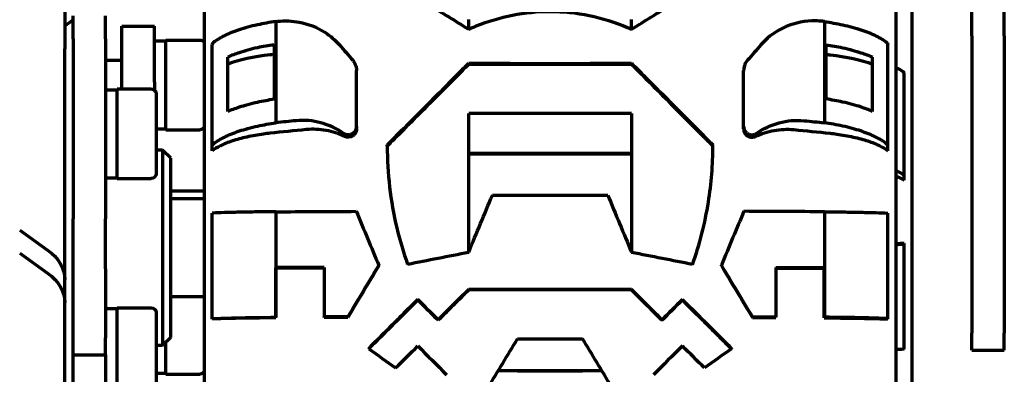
# Model space of a CAD drawing. Header units: millimetres. Extents: x 0 to 1189, y 0 to 841.
# Tile 12 of 56: x 352 to 413, y 300 to 322. Entities that reach past the tile are written whole.
import ezdxf

# ---------------------------------------------------------------- set-up
doc = ezdxf.new("R2010")
doc.units = ezdxf.units.MM
doc.header["$LTSCALE"] = 0.75
doc.layers.add('Visible', color=7, linetype='Continuous', lineweight=70)

msp = doc.modelspace()

# ---------------------------------------------------------------- linework, layer by layer
at = {"layer": 'Visible', "extrusion": (0, 1, 0)}
for p, q in [((363.471, 338.531), (363.471, 277.223)), ((405.971, 277.223), (405.971, 338.531)), ((406.971, 277.223), (406.971, 338.531)), ((410.621, 320.885), (410.621, 323.43)), ((412.621, 320.885), (412.621, 323.43)), ((354.911, 322.922), (354.911, 320.08)), ((354.911, 321.508), (355.421, 321.869)), ((355.421, 320.706), (355.421, 322.12)), ((357.421, 320.706), (357.421, 322.12)), ((367.869, 321.766), (367.869, 315.553)), ((379.721, 321.288), (379.721, 321.886)), ((389.721, 321.288), (389.721, 321.886)), ((401.572, 321.766), (401.572, 315.553)), ((358.421, 318.05), (358.421, 321.477)), ((358.421, 321.477), (360.421, 321.477)), ((360.421, 318.05), (360.421, 321.477)), ((355.421, 320.706), (355.421, 309.647)), ((357.421, 320.706), (357.421, 309.647)), ((360.421, 320.577), (361.121, 320.577)), ((361.121, 315.127), (361.121, 320.627)), ((361.121, 320.627), (363.221, 320.627)), ((410.621, 320.885), (410.621, 302.647)), ((412.621, 320.885), (412.621, 302.647)), ((354.911, 305.942), (354.911, 320.08)), ((363.971, 314.135), (363.971, 320.361)), ((367.774, 320.344), (367.774, 317.011)), ((401.667, 320.344), (401.667, 317.011)), ((405.471, 314.135), (405.471, 320.361)), ((358.421, 319.377), (357.421, 319.377)), ((364.921, 316.248), (364.921, 319.583)), ((404.521, 316.248), (404.521, 319.583)), ((372.83, 315.317), (372.83, 318.761)), ((379.721, 319.206), (379.721, 319.147)), ((389.721, 319.206), (389.721, 319.147)), ((396.611, 315.317), (396.611, 318.761)), ((406.471, 312.274), (406.471, 318.59)), ((357.421, 317.577), (358.121, 317.577)), ((358.121, 312.127), (358.121, 317.627)), ((358.121, 317.627), (360.221, 317.627)), ((358.421, 317.627), (358.421, 318.05)), ((360.421, 318.05), (360.421, 317.55)), ((360.521, 317.327), (360.521, 312.427)), ((379.721, 307.591), (379.721, 316.122)), ((389.721, 316.122), (389.721, 307.591)), ((360.521, 315.177), (361.121, 315.177)), ((361.121, 315.127), (363.221, 315.127)), ((372.83, 315.17), (372.83, 315.317)), ((396.611, 315.17), (396.611, 315.317)), ((363.971, 313.837), (363.971, 314.135)), ((374.721, 314.131), (374.721, 314.188)), ((394.721, 314.131), (394.721, 314.188)), ((405.471, 313.837), (405.471, 314.135)), ((360.921, 313.877), (360.521, 313.877)), ((360.921, 313.877), (360.921, 301.877)), ((361.421, 313.377), (360.921, 313.877)), ((361.421, 302.377), (361.421, 313.377)), ((357.421, 312.177), (358.121, 312.177)), ((358.121, 312.127), (360.221, 312.127)), ((406.471, 312.025), (406.471, 312.274)), ((361.421, 311.377), (363.471, 311.377)), ((363.471, 310.877), (361.421, 310.877)), ((355.421, 306.592), (355.421, 309.647)), ((357.421, 306.592), (357.421, 309.647)), ((363.971, 303.525), (363.971, 310.002)), ((367.869, 310.09), (367.869, 303.614)), ((401.572, 310.09), (401.572, 303.614)), ((405.471, 303.525), (405.471, 310.002)), ((352.143, 308.953), (353.856, 307.742)), ((406.471, 308.15), (406.471, 308.119)), ((406.471, 301.664), (406.471, 308.119)), ((352.143, 307.539), (353.856, 306.328)), ((367.88, 303.614), (367.88, 306.658)), ((370.851, 306.676), (370.851, 303.631)), ((374.198, 306.773), (374.198, 306.81)), ((395.243, 306.773), (395.243, 306.81)), ((398.59, 306.676), (398.59, 303.631)), ((401.561, 303.614), (401.561, 306.658)), ((355.421, 302.362), (355.421, 306.592)), ((357.421, 306.592), (357.421, 302.362)), ((354.911, 304.528), (354.911, 305.942)), ((363.471, 304.877), (361.421, 304.877)), ((379.721, 305.324), (379.721, 305.299)), ((389.721, 305.324), (389.721, 305.299)), ((354.911, 293.066), (354.911, 304.528)), ((358.121, 298.703), (358.121, 304.203)), ((358.121, 304.203), (360.221, 304.203)), ((376.596, 304.705), (376.596, 304.68)), ((392.846, 304.705), (392.846, 304.68)), ((357.421, 304.153), (358.121, 304.153)), ((360.521, 303.903), (360.521, 299.003)), ((367.88, 303.614), (367.869, 303.614)), ((367.88, 303.576), (367.88, 303.614)), ((370.851, 303.594), (370.851, 303.631)), ((372.295, 303.601), (372.295, 303.639)), ((397.146, 303.601), (397.146, 303.639)), ((398.59, 303.594), (398.59, 303.631)), ((401.561, 303.576), (401.561, 303.614)), ((401.561, 303.614), (401.572, 303.614)), ((363.971, 303.506), (363.971, 303.525)), ((377.846, 303.454), (377.846, 303.429)), ((391.596, 303.454), (391.596, 303.429)), ((405.471, 303.506), (405.471, 303.525)), ((410.621, 301.592), (410.621, 302.647)), ((412.621, 301.592), (412.621, 302.647)), ((355.421, 301.308), (355.421, 302.362)), ((357.421, 301.308), (357.421, 302.362)), ((360.921, 301.877), (360.521, 301.877)), ((361.421, 302.377), (360.921, 301.877)), ((361.121, 300.127), (361.121, 302.077)), ((355.421, 300.253), (355.421, 301.308)), ((355.421, 301.308), (357.421, 301.308)), ((357.421, 301.308), (357.421, 300.253)), ((373.582, 301.705), (373.582, 301.679)), ((395.859, 301.705), (395.859, 301.679)), ((410.621, 301.592), (412.621, 301.592)), ((355.421, 292.916), (355.421, 300.253)), ((357.421, 300.253), (357.421, 292.916)), ((360.521, 300.177), (361.121, 300.177)), ((361.121, 300.127), (363.221, 300.127))]:
    msp.add_line(p, q, dxfattribs=at)
at = {"layer": 'Visible', "extrusion": (2e-16, 0, -1)}
for centre, start, end in [((-363.221, 320.327), 90, 146.44269), ((-360.221, 317.327), 90, 180), ((-363.221, 315.427), 213.55731, 270), ((-360.221, 312.427), 180, 270), ((-360.221, 303.903), 90, 180), ((-363.221, 300.427), 213.55731, 270)]:
    msp.add_arc(centre, 0.3, start, end, dxfattribs=at)
for centre, major_axis, ratio, start_param, end_param in [((376.327, 312.848), (39.321, 2.024), 0.242261, 4.508072, 4.511283), ((381.216, 305.525), (-29.044, 34.994), 0.052235, 1.17785, 1.207315), ((404.469, 320.361), (1.002, 0), 0.328594, -0.398314, 0.000055), ((393.256, 311.114), (-38.058, 2.054), 0.24335, 1.780492, 1.787194), ((400.08, 317.879), (5.891, 0), 0.328579, -1.253794, -0.716888), ((405.469, 318.59), (1.002, 0), 0.275661, -0.398322, 0.000047), ((384.732, 297.861), (54.642, 0.001), 0.328623, -1.293451, -1.250884), ((384.73, 297.857), (56.426, 0), 0.328584, -1.290878, -1.267701), ((374.657, 304.854), (-16, 38.381), 0.007926, 1.436551, 1.523117), ((404.469, 310.002), (1.002, 0), 0.020654, -0.398355, 0.000014), ((351.311, 305.942), (3.6, 0), 0.707107, -0.785398, 0), ((384.193, 310.256), (54.945, 10.994), 0.031093, 1.658508, 1.72723), ((385.248, 310.256), (-54.945, 10.994), 0.031093, 4.555955, 4.624678), ((384.722, 305.537), (56.838, 0), 0.02066, -1.324304, -1.270013), ((384.722, 305.538), (-55.083, 0), 0.020629, 1.825309, 1.881475), ((351.311, 304.528), (3.6, 0), 0.707107, -0.785398, 0), ((382.968, 309.218), (33.503, 33.507), 0.010072, 1.677951, 1.734363), ((384.721, 306.107), (-55.091, 0), 0.014275, 4.621505, 4.803273), ((384.721, 306.107), (-56.845, 0), 0.014275, 4.624317, 4.800461), ((378.416, 303.528), (-31.941, 31.944), 0.010087, -1.563022, -1.523859), ((378.451, 303.496), (-33.226, 33.229), 0.010109, -1.562695, -1.525047), ((391.025, 303.528), (31.941, 31.944), 0.010087, 1.523859, 1.563022), ((384.725, 302.502), (56.445, 0), 0.020644, -1.348927, -1.322619), ((384.727, 302.503), (-54.664, 0), 0.020629, 1.800003, 1.827219), ((384.735, 302.504), (54.634, 0), 0.020629, -1.257725, -1.250889), ((386.309, 309.052), (-33.355, 33.359), 0.010087, 4.463302, 4.505057), ((392.622, 300.079), (40.018, 28.44), 0.01166, 1.498107, 1.539502), ((384.721, 301.105), (-55.296, 0), 0.014275, 4.654605, 4.770173)]:
    msp.add_ellipse(centre, major_axis=major_axis, ratio=ratio, start_param=start_param, end_param=end_param, dxfattribs=at)
at = {"layer": 'Visible'}
for centre, major_axis, ratio, start_param, end_param in [((393.114, 312.849), (-39.32, 2.024), 0.242256, 4.508077, 4.511289), ((364.972, 320.361), (-1.002, 0), 0.328594, -0.398314, 0.000055), ((388.225, 305.525), (29.044, 34.994), 0.052235, 1.17785, 1.207315), ((369.361, 317.879), (-5.891, 0), 0.328579, -1.253794, -0.716888), ((376.185, 311.114), (38.057, 2.054), 0.243349, 1.780491, 1.787193), ((384.709, 297.861), (-54.642, 0.001), 0.328623, -1.293451, -1.250884), ((384.711, 297.857), (-56.426, 0), 0.328584, -1.290878, -1.267701), ((379.901, 309.36), (15.973, 38.354), 0.012153, 4.671921, 4.763268), ((389.54, 309.36), (-15.973, 38.354), 0.012153, 1.519917, 1.611264), ((364.972, 310.002), (-1.002, 0), 0.020654, -0.398355, 0.000014), ((394.784, 304.854), (16, 38.381), 0.007926, 1.436551, 1.523117), ((405.469, 308.119), (1.002, 0), 0.034875, -0.398361, 0.000008), ((384.719, 305.537), (-56.838, 0), 0.02066, -1.324304, -1.270013), ((384.719, 305.538), (-55.083, 0), 0.020629, -1.316284, -1.260118), ((386.473, 309.218), (-33.503, 33.507), 0.010072, 1.677951, 1.734363), ((390.99, 303.496), (33.226, 33.229), 0.010109, -1.562695, -1.525047), ((384.716, 302.502), (-56.445, 0), 0.020644, -1.348927, -1.322619), ((384.715, 302.503), (-54.664, 0), 0.020629, -1.34159, -1.314373), ((384.706, 302.504), (-54.634, 0), 0.020629, -1.257725, -1.250889), ((383.132, 309.052), (33.355, 33.359), 0.010087, 4.463302, 4.505057), ((384.721, 303.106), (56.484, 0), 0.014275, 4.676973, 4.747805), ((376.819, 300.079), (-40.018, 28.44), 0.01166, 1.498107, 1.539502)]:
    msp.add_ellipse(centre, major_axis=major_axis, ratio=ratio, start_param=start_param, end_param=end_param, dxfattribs=at)
for points in [[(377.303, 322.771), (378.086, 322.307), (378.897, 321.81), (379.721, 321.288)], [(389.721, 321.288), (390.544, 321.81), (391.355, 322.307), (392.138, 322.771)], [(405.97, 318.931), (406.133, 318.853), (406.275, 318.774), (406.392, 318.697)], [(406.392, 312.383), (406.275, 312.46), (406.133, 312.54), (405.97, 312.618)], [(367.869, 310.09), (369.453, 310.1), (371.118, 310.109), (372.817, 310.117)], [(401.572, 310.09), (399.988, 310.1), (398.324, 310.109), (396.624, 310.117)], [(405.97, 308.076), (406.133, 308.086), (406.275, 308.096), (406.392, 308.106)], [(374.198, 306.81), (373.573, 305.769), (372.934, 304.705), (372.295, 303.639)], [(374.198, 306.773), (373.573, 305.732), (372.934, 304.667), (372.295, 303.601)], [(395.243, 306.81), (395.868, 305.769), (396.507, 304.705), (397.146, 303.639)], [(395.243, 306.773), (395.869, 305.732), (396.507, 304.667), (397.146, 303.601)], [(376.596, 301.856), (377.183, 301.269), (377.773, 300.679), (378.363, 300.089)], [(392.846, 301.856), (392.258, 301.269), (391.668, 300.679), (391.078, 300.089)], [(406.392, 301.65), (406.275, 301.641), (406.133, 301.631), (405.97, 301.621)]]:
    msp.add_open_spline(points, degree=3, dxfattribs=at)
for points, knots in [([(379.721, 321.288), (379.876, 321.359), (380.032, 321.427), (381.63, 322.08), (383.165, 322.385), (384.721, 322.385), (385.528, 322.385), (386.332, 322.303), (387.931, 321.974), (388.719, 321.724), (389.558, 321.361), (389.64, 321.325), (389.721, 321.288)], [-0.518152, -0.518152, -0.518152, -0.518152, -0.466771, -0.466771, 0, 0, 0, 0.242094, 0.242094, 0.49014, 0.49014, 0.516964, 0.516964, 0.516964, 0.516964]), ([(367.869, 321.766), (367.496, 321.711), (367.111, 321.643), (366.337, 321.473), (365.953, 321.368), (365.31, 321.156), (364.99, 321.03), (364.447, 320.763), (364.221, 320.623), (364.049, 320.488)], [0.2897036, 0.2897036, 0.2897036, 0.2897036, 0.409542, 0.409542, 0.5460875, 0.5460875, 0.6827036, 0.6827036, 0.8150178, 0.8150178, 0.8150178, 0.8150178]), ([(367.992, 321.778), (368.436, 321.823), (368.879, 321.806), (369.874, 321.623), (370.407, 321.414), (371.218, 320.891), (371.521, 320.628), (371.783, 320.326)], [-0.8006859, -0.8006859, -0.8006859, -0.8006859, -0.6609792, -0.6609792, -0.4774176, -0.4774176, -0.3470042, -0.3470042, -0.3470042, -0.3470042]), ([(401.449, 321.778), (401.309, 321.792), (401.17, 321.8), (400.398, 321.811), (399.78, 321.693), (398.655, 321.218), (398.156, 320.868), (397.716, 320.392), (397.687, 320.359), (397.658, 320.326)], [2.3628766, 2.3628766, 2.3628766, 2.3628766, 2.4067943, 2.4067943, 2.6057136, 2.6057136, 2.8021395, 2.8021395, 2.8164491, 2.8164491, 2.8164491, 2.8164491]), ([(401.572, 321.766), (401.945, 321.711), (402.33, 321.643), (403.105, 321.473), (403.488, 321.368), (404.131, 321.156), (404.451, 321.03), (404.994, 320.763), (405.22, 320.623), (405.392, 320.488)], [-4.0816675, -4.0816675, -4.0816675, -4.0816675, -3.9618291, -3.9618291, -3.8252836, -3.8252836, -3.6886674, -3.6886674, -3.5563533, -3.5563533, -3.5563533, -3.5563533]), ([(367.774, 320.344), (367.431, 320.292), (367.08, 320.228), (366.336, 320.065), (365.953, 319.96), (365.387, 319.774), (365.144, 319.682), (364.921, 319.583)], [0.2998689, 0.2998689, 0.2998689, 0.2998689, 0.4095958, 0.4095958, 0.5461278, 0.5461278, 0.649624, 0.649624, 0.649624, 0.649624]), ([(401.667, 320.344), (402.011, 320.292), (402.361, 320.228), (403.105, 320.065), (403.489, 319.96), (404.054, 319.774), (404.297, 319.682), (404.521, 319.583)], [-4.069161, -4.069161, -4.069161, -4.069161, -3.9594341, -3.9594341, -3.8229021, -3.8229021, -3.7194059, -3.7194059, -3.7194059, -3.7194059]), ([(372.598, 319.384), (372.612, 319.368), (372.625, 319.352), (372.703, 319.248), (372.753, 319.151), (372.811, 318.969), (372.825, 318.888), (372.829, 318.804), (372.83, 318.79), (372.83, 318.776), (372.83, 318.761)], [-0.06746772, -0.06746772, -0.06746772, -0.06746772, -0.06067751, -0.06067751, -0.02604643, -0.02604643, 0, 0, 0, 0.00449234, 0.00449234, 0.00449234, 0.00449234]), ([(396.843, 319.384), (396.808, 319.343), (396.776, 319.299), (396.697, 319.169), (396.659, 319.077), (396.623, 318.922), (396.615, 318.864), (396.612, 318.804), (396.612, 318.79), (396.611, 318.776), (396.611, 318.761)], [0.57737748, 0.57737748, 0.57737748, 0.57737748, 0.59475125, 0.59475125, 0.62625191, 0.62625191, 0.6448508, 0.6448508, 0.6448508, 0.64934478, 0.64934478, 0.64934478, 0.64934478]), ([(374.721, 314.188), (374.781, 314.248), (374.841, 314.308), (376.225, 315.693), (377.548, 317.02), (379.132, 318.614), (379.428, 318.911), (379.721, 319.206)], [17.4746476, 17.4746476, 17.4746476, 17.4746476, 17.4981244, 17.4981244, 18.0162376, 18.0162376, 18.1360299, 18.1360299, 18.1360299, 18.1360299]), ([(374.721, 314.131), (374.898, 314.308), (375.074, 314.485), (376.635, 316.046), (378.017, 317.432), (379.48, 318.905), (379.6, 319.026), (379.721, 319.147)], [-6.0159843, -6.0159843, -6.0159843, -6.0159843, -5.9467443, -5.9467443, -5.4053806, -5.4053806, -5.3566078, -5.3566078, -5.3566078, -5.3566078]), ([(379.721, 319.206), (381.438, 319.201), (383.131, 319.198), (386.311, 319.198), (388.003, 319.201), (389.721, 319.206)], [18.0059202, 18.0059202, 18.0059202, 18.0059202, 18.4829061, 18.4829061, 18.9598921, 18.9598921, 18.9598921, 18.9598921]), ([(379.721, 319.147), (381.438, 319.142), (383.128, 319.14), (386.313, 319.14), (388.003, 319.142), (389.721, 319.147)], [-6.920639, -6.920639, -6.920639, -6.920639, -6.4429476, -6.4429476, -5.9652563, -5.9652563, -5.9652563, -5.9652563]), ([(389.721, 319.206), (390.014, 318.911), (390.309, 318.614), (391.893, 317.02), (393.216, 315.693), (394.601, 314.308), (394.661, 314.248), (394.721, 314.188)], [16.6833676, 16.6833676, 16.6833676, 16.6833676, 16.8031599, 16.8031599, 17.3212731, 17.3212731, 17.3447499, 17.3447499, 17.3447499, 17.3447499]), ([(389.721, 319.147), (389.841, 319.026), (389.961, 318.905), (391.425, 317.432), (392.806, 316.046), (394.367, 314.485), (394.544, 314.308), (394.721, 314.131)], [-6.7908419, -6.7908419, -6.7908419, -6.7908419, -6.742069, -6.742069, -6.2007054, -6.2007054, -6.1314654, -6.1314654, -6.1314654, -6.1314654]), ([(364.921, 316.248), (365.146, 316.347), (365.39, 316.44), (365.958, 316.627), (366.341, 316.732), (367.083, 316.896), (367.432, 316.959), (367.774, 317.011)], [3.7333138, 3.7333138, 3.7333138, 3.7333138, 3.8377916, 3.8377916, 3.9744072, 3.9744072, 4.0837029, 4.0837029, 4.0837029, 4.0837029]), ([(404.521, 316.248), (404.296, 316.347), (404.051, 316.44), (403.484, 316.627), (403.101, 316.732), (402.358, 316.896), (402.009, 316.959), (401.667, 317.011)], [-0.6503544, -0.6503544, -0.6503544, -0.6503544, -0.5458766, -0.5458766, -0.409261, -0.409261, -0.2999653, -0.2999653, -0.2999653, -0.2999653]), ([(372.036, 314.903), (371.614, 315.198), (371.146, 315.417), (370.154, 315.682), (369.637, 315.725), (369.122, 315.676)], [0.0000001, 0.0000001, 0.0000001, 0.0000001, 0.1610957, 0.1610957, 0.3221415, 0.3221415, 0.3221415, 0.3221415]), ([(389.721, 316.122), (388.004, 316.117), (386.316, 316.115), (383.125, 316.115), (381.437, 316.117), (379.721, 316.122)], [-20.2998931, -20.2998931, -20.2998931, -20.2998931, -19.8212787, -19.8212787, -19.3426644, -19.3426644, -19.3426644, -19.3426644]), ([(397.405, 314.903), (397.827, 315.198), (398.295, 315.417), (399.288, 315.682), (399.804, 315.725), (400.32, 315.676)], [-0.3219243, -0.3219243, -0.3219243, -0.3219243, -0.1609373, -0.1609373, 0, 0, 0, 0]), ([(364.049, 314.264), (364.222, 314.4), (364.45, 314.543), (364.997, 314.814), (365.318, 314.941), (365.963, 315.154), (366.346, 315.26), (367.117, 315.43), (367.499, 315.498), (367.869, 315.553)], [3.5813627, 3.5813627, 3.5813627, 3.5813627, 3.7158313, 3.7158313, 3.8534291, 3.8534291, 3.9901307, 3.9901307, 4.1091636, 4.1091636, 4.1091636, 4.1091636]), ([(372.109, 314.713), (371.742, 314.885), (371.357, 315.009), (370.564, 315.151), (370.162, 315.17), (369.757, 315.133), (369.752, 315.133), (369.748, 315.132)], [0, 0, 0, 0, 0.1266197, 0.1266197, 0.2518345, 0.2518345, 0.2532366, 0.2532366, 0.2532366, 0.2532366]), ([(372.83, 315.317), (372.83, 315.298), (372.829, 315.28), (372.822, 315.219), (372.812, 315.178), (372.776, 315.086), (372.747, 315.037), (372.669, 314.945), (372.618, 314.904), (372.501, 314.842), (372.437, 314.823), (372.305, 314.81), (372.239, 314.816), (372.127, 314.85), (372.079, 314.873), (372.036, 314.903)], [-0.318504, -0.318504, -0.318504, -0.318504, -0.3128202, -0.3128202, -0.2999436, -0.2999436, -0.2831266, -0.2831266, -0.2636299, -0.2636299, -0.2433808, -0.2433808, -0.2231503, -0.2231503, -0.2067842, -0.2067842, -0.2067842, -0.2067842]), ([(372.83, 315.17), (372.83, 315.164), (372.83, 315.158), (372.828, 315.112), (372.822, 315.072), (372.796, 314.984), (372.775, 314.937), (372.71, 314.841), (372.665, 314.795), (372.558, 314.72), (372.497, 314.694), (372.367, 314.664), (372.3, 314.663), (372.191, 314.682), (372.149, 314.695), (372.109, 314.713)], [-0.1586695, -0.1586695, -0.1586695, -0.1586695, -0.1569073, -0.1569073, -0.1446406, -0.1446406, -0.1291758, -0.1291758, -0.1098816, -0.1098816, -0.0898685, -0.0898685, -0.0693478, -0.0693478, -0.0556227, -0.0556227, -0.0556227, -0.0556227]), ([(396.611, 315.317), (396.611, 315.282), (396.615, 315.247), (396.633, 315.166), (396.649, 315.122), (396.703, 315.023), (396.745, 314.972), (396.842, 314.892), (396.895, 314.863), (397.012, 314.821), (397.075, 314.812), (397.207, 314.817), (397.274, 314.833), (397.359, 314.873), (397.383, 314.887), (397.405, 314.903)], [0.0011854, 0.0011854, 0.0011854, 0.0011854, 0.0118921, 0.0118921, 0.0261366, 0.0261366, 0.045713, 0.045713, 0.0638758, 0.0638758, 0.0833592, 0.0833592, 0.1044028, 0.1044028, 0.1129139, 0.1129139, 0.1129139, 0.1129139]), ([(396.611, 315.17), (396.611, 315.135), (396.615, 315.1), (396.633, 315.02), (396.649, 314.975), (396.703, 314.876), (396.745, 314.826), (396.841, 314.746), (396.894, 314.716), (397.011, 314.675), (397.075, 314.665), (397.206, 314.669), (397.272, 314.685), (397.332, 314.713)], [0.0012841, 0.0012841, 0.0012841, 0.0012841, 0.0119664, 0.0119664, 0.0262367, 0.0262367, 0.0457703, 0.0457703, 0.0639225, 0.0639225, 0.0834241, 0.0834241, 0.1043282, 0.1043282, 0.1043282, 0.1043282]), ([(397.332, 314.713), (397.699, 314.885), (398.085, 315.009), (398.877, 315.151), (399.279, 315.17), (399.684, 315.133), (399.689, 315.133), (399.693, 315.132)], [-0.2529301, -0.2529301, -0.2529301, -0.2529301, -0.1264637, -0.1264637, -0.0014004, -0.0014004, 0, 0, 0, 0]), ([(405.392, 314.264), (405.219, 314.4), (404.991, 314.543), (404.444, 314.814), (404.123, 314.941), (403.478, 315.154), (403.095, 315.26), (402.324, 315.43), (401.942, 315.498), (401.572, 315.553)], [-0.8176817, -0.8176817, -0.8176817, -0.8176817, -0.683213, -0.683213, -0.5456153, -0.5456153, -0.4089137, -0.4089137, -0.2898807, -0.2898807, -0.2898807, -0.2898807]), ([(367.525, 314.907), (367.383, 314.892), (367.246, 314.875), (366.779, 314.811), (366.426, 314.75), (365.768, 314.604), (365.462, 314.52), (364.947, 314.35), (364.69, 314.248), (364.272, 314.041), (364.104, 313.937), (363.971, 313.837)], [-3.3395438, -3.3395438, -3.3395438, -3.3395438, -3.2971399, -3.2971399, -3.1879279, -3.1879279, -3.0787158, -3.0787158, -2.9687211, -2.9687211, -2.8707441, -2.8707441, -2.8707441, -2.8707441]), ([(401.916, 314.907), (402.058, 314.892), (402.195, 314.875), (402.662, 314.811), (403.015, 314.75), (403.673, 314.604), (403.979, 314.52), (404.494, 314.35), (404.751, 314.248), (405.169, 314.041), (405.337, 313.937), (405.471, 313.837)], [0.1749452, 0.1749452, 0.1749452, 0.1749452, 0.2173491, 0.2173491, 0.3265611, 0.3265611, 0.4357731, 0.4357731, 0.5457679, 0.5457679, 0.6437449, 0.6437449, 0.6437449, 0.6437449]), ([(363.971, 314.135), (363.971, 314.176), (364, 314.224), (364.048, 314.263), (364.048, 314.263), (364.049, 314.264)], [-0.14890922, -0.14890922, -0.14890922, -0.14890922, -0.11134107, -0.11134107, -0.11090246, -0.11090246, -0.11090246, -0.11090246]), ([(374.721, 314.131), (374.721, 312.446), (374.915, 310.759), (375.488, 308.342), (375.709, 307.591), (375.971, 306.855)], [2.3083419, 2.3083419, 2.3083419, 2.3083419, 2.8208083, 2.8208083, 3.0565445, 3.0565445, 3.0565445, 3.0565445]), ([(393.471, 306.855), (393.912, 308.1), (394.239, 309.382), (394.63, 311.831), (394.721, 312.983), (394.721, 314.131)], [11.0190937, 11.0190937, 11.0190937, 11.0190937, 11.4175674, 11.4175674, 11.7676704, 11.7676704, 11.7676704, 11.7676704]), ([(405.471, 314.135), (405.471, 314.176), (405.441, 314.224), (405.393, 314.263), (405.393, 314.263), (405.392, 314.264)], [0.44681284, 0.44681284, 0.44681284, 0.44681284, 0.48438099, 0.48438099, 0.4848196, 0.4848196, 0.4848196, 0.4848196]), ([(389.721, 313.663), (388.004, 313.658), (386.316, 313.656), (383.125, 313.656), (381.437, 313.658), (379.721, 313.663)], [-19.817453, -19.817453, -19.817453, -19.817453, -19.3387186, -19.3387186, -18.8599842, -18.8599842, -18.8599842, -18.8599842]), ([(389.721, 313.631), (388.005, 313.626), (386.318, 313.624), (383.124, 313.624), (381.436, 313.626), (379.721, 313.631)], [-7.07885, -7.07885, -7.07885, -7.07885, -6.5997659, -6.5997659, -6.1206818, -6.1206818, -6.1206818, -6.1206818]), ([(405.971, 312.278), (405.971, 312.278), (405.971, 312.278), (406.169, 312.196), (406.337, 312.109), (406.471, 312.025)], [0.54556974, 0.54556974, 0.54556974, 0.54556974, 0.54576787, 0.54576787, 0.6437449, 0.6437449, 0.6437449, 0.6437449]), ([(406.471, 312.274), (406.471, 312.309), (406.441, 312.35), (406.393, 312.382), (406.393, 312.382), (406.392, 312.383)], [0.44681284, 0.44681284, 0.44681284, 0.44681284, 0.48438099, 0.48438099, 0.4848196, 0.4848196, 0.4848196, 0.4848196]), ([(381.179, 311.117), (382.39, 311.115), (383.577, 311.114), (385.864, 311.114), (387.051, 311.115), (388.262, 311.117)], [-20.3932221, -20.3932221, -20.3932221, -20.3932221, -20.0502167, -20.0502167, -19.7072114, -19.7072114, -19.7072114, -19.7072114]), ([(367.869, 310.09), (367.496, 310.087), (367.111, 310.082), (366.337, 310.072), (365.953, 310.065), (365.31, 310.052), (364.99, 310.044), (364.447, 310.027), (364.221, 310.018), (364.049, 310.01)], [-4.0816675, -4.0816675, -4.0816675, -4.0816675, -3.9618291, -3.9618291, -3.8252836, -3.8252836, -3.6886674, -3.6886674, -3.5563533, -3.5563533, -3.5563533, -3.5563533]), ([(401.572, 310.09), (401.945, 310.087), (402.33, 310.082), (403.105, 310.072), (403.488, 310.065), (404.131, 310.052), (404.451, 310.044), (404.994, 310.027), (405.22, 310.018), (405.392, 310.01)], [0.2897036, 0.2897036, 0.2897036, 0.2897036, 0.409542, 0.409542, 0.5460875, 0.5460875, 0.6827036, 0.6827036, 0.8150178, 0.8150178, 0.8150178, 0.8150178]), ([(406.471, 308.15), (406.338, 308.14), (406.172, 308.129), (405.975, 308.119), (405.973, 308.119), (405.971, 308.119)], [2.85004391, 2.85004391, 2.85004391, 2.85004391, 2.94625152, 2.94625152, 2.94736491, 2.94736491, 2.94736491, 2.94736491]), ([(379.721, 305.324), (379.175, 304.78), (378.623, 304.229), (377.994, 303.603), (377.92, 303.529), (377.846, 303.454)], [6.4700001, 6.4700001, 6.4700001, 6.4700001, 6.693301, 6.693301, 6.7232545, 6.7232545, 6.7232545, 6.7232545]), ([(391.596, 303.454), (391.521, 303.529), (391.447, 303.603), (390.818, 304.229), (390.266, 304.78), (389.721, 305.324)], [5.3380025, 5.3380025, 5.3380025, 5.3380025, 5.367956, 5.367956, 5.5912569, 5.5912569, 5.5912569, 5.5912569]), ([(376.596, 304.705), (376.274, 304.384), (375.95, 304.062), (374.946, 303.062), (374.263, 302.382), (373.582, 301.705)], [6.6749509, 6.6749509, 6.6749509, 6.6749509, 6.8062552, 6.8062552, 7.0814117, 7.0814117, 7.0814117, 7.0814117]), ([(376.596, 304.68), (376.22, 304.306), (375.843, 303.929), (374.838, 302.929), (374.21, 302.303), (373.582, 301.679)], [-5.6143586, -5.6143586, -5.6143586, -5.6143586, -5.4611539, -5.4611539, -5.2078164, -5.2078164, -5.2078164, -5.2078164]), ([(395.859, 301.705), (395.178, 302.382), (394.495, 303.062), (393.491, 304.062), (393.168, 304.384), (392.846, 304.705)], [4.947867, 4.947867, 4.947867, 4.947867, 5.2230235, 5.2230235, 5.3543278, 5.3543278, 5.3543278, 5.3543278]), ([(392.846, 304.68), (393.221, 304.306), (393.598, 303.929), (394.603, 302.929), (395.231, 302.303), (395.859, 301.679)], [6.9396716, 6.9396716, 6.9396716, 6.9396716, 7.0928763, 7.0928763, 7.3462138, 7.3462138, 7.3462138, 7.3462138]), ([(364.049, 303.533), (364.222, 303.542), (364.45, 303.551), (364.997, 303.568), (365.318, 303.576), (365.963, 303.589), (366.346, 303.596), (367.117, 303.606), (367.499, 303.611), (367.869, 303.614)], [-0.8176817, -0.8176817, -0.8176817, -0.8176817, -0.683213, -0.683213, -0.5456153, -0.5456153, -0.4089137, -0.4089137, -0.2898807, -0.2898807, -0.2898807, -0.2898807]), ([(405.392, 303.533), (405.219, 303.542), (404.991, 303.551), (404.444, 303.568), (404.123, 303.576), (403.478, 303.589), (403.095, 303.596), (402.324, 303.606), (401.942, 303.611), (401.572, 303.614)], [3.5813627, 3.5813627, 3.5813627, 3.5813627, 3.7158313, 3.7158313, 3.8534291, 3.8534291, 3.9901307, 3.9901307, 4.1091636, 4.1091636, 4.1091636, 4.1091636]), ([(367.525, 303.574), (367.383, 303.573), (367.246, 303.572), (366.779, 303.568), (366.426, 303.564), (365.768, 303.555), (365.462, 303.549), (364.947, 303.539), (364.69, 303.532), (364.272, 303.519), (364.104, 303.513), (363.971, 303.506)], [-3.3395438, -3.3395438, -3.3395438, -3.3395438, -3.2971399, -3.2971399, -3.1879279, -3.1879279, -3.0787158, -3.0787158, -2.9687211, -2.9687211, -2.8707441, -2.8707441, -2.8707441, -2.8707441]), ([(363.971, 303.525), (363.971, 303.528), (364, 303.531), (364.048, 303.533), (364.048, 303.533), (364.049, 303.533)], [-0.14890922, -0.14890922, -0.14890922, -0.14890922, -0.11134107, -0.11134107, -0.11090246, -0.11090246, -0.11090246, -0.11090246]), ([(401.916, 303.574), (402.058, 303.573), (402.195, 303.572), (402.662, 303.568), (403.015, 303.564), (403.673, 303.555), (403.979, 303.549), (404.494, 303.539), (404.751, 303.532), (405.169, 303.519), (405.337, 303.513), (405.471, 303.506)], [0.1749452, 0.1749452, 0.1749452, 0.1749452, 0.2173491, 0.2173491, 0.3265611, 0.3265611, 0.4357731, 0.4357731, 0.5457679, 0.5457679, 0.6437449, 0.6437449, 0.6437449, 0.6437449]), ([(405.471, 303.525), (405.471, 303.528), (405.441, 303.531), (405.393, 303.533), (405.393, 303.533), (405.392, 303.533)], [0.44681284, 0.44681284, 0.44681284, 0.44681284, 0.48438099, 0.48438099, 0.4848196, 0.4848196, 0.4848196, 0.4848196]), ([(379.721, 297.317), (380.124, 297.987), (380.532, 298.664), (381.533, 300.327), (382.129, 301.316), (382.721, 302.3)], [-19.5470654, -19.5470654, -19.5470654, -19.5470654, -19.3224133, -19.3224133, -18.9996033, -18.9996033, -18.9996033, -18.9996033]), ([(389.721, 297.317), (389.317, 297.987), (388.909, 298.664), (387.908, 300.327), (387.312, 301.316), (386.721, 302.3)], [17.408031, 17.408031, 17.408031, 17.408031, 17.632683, 17.632683, 17.9554931, 17.9554931, 17.9554931, 17.9554931]), ([(406.471, 301.664), (406.471, 301.66), (406.441, 301.655), (406.393, 301.651), (406.393, 301.651), (406.392, 301.65)], [0.44681284, 0.44681284, 0.44681284, 0.44681284, 0.48438099, 0.48438099, 0.4848196, 0.4848196, 0.4848196, 0.4848196]), ([(387.905, 300.331), (386.817, 300.33), (385.749, 300.33), (383.692, 300.33), (382.624, 300.33), (381.536, 300.331)], [-19.6473932, -19.6473932, -19.6473932, -19.6473932, -19.3387186, -19.3387186, -19.0300441, -19.0300441, -19.0300441, -19.0300441])]:
    msp.add_open_spline(points, degree=3, knots=knots, dxfattribs=at)

doc.saveas('drawing.dxf')
